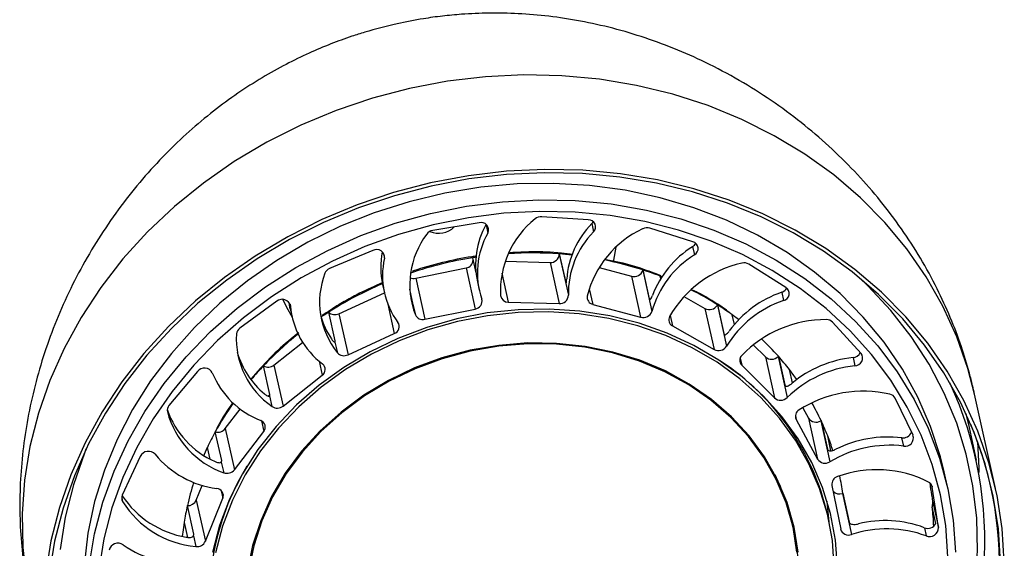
# Model space of a CAD drawing. Header units: millimetres. Extents: x 351 to 1003, y 470 to 672.
# Tile 9 of 18: x 668 to 691, y 481 to 493. Entities that reach past the tile are written whole.
import ezdxf

# ---------------------------------------------------------------- set-up
doc = ezdxf.new("R2010")
doc.units = ezdxf.units.MM

msp = doc.modelspace()

# ---------------------------------------------------------------- linework, layer by layer
at = {"color": 7, "linetype": 'Continuous', "lineweight": 25}
for p, q in [((679.085, 488.536), (678.004, 488.356)), ((681.634, 488.606), (680.553, 488.676)), ((679.247, 488.487), (679.251, 488.496)), ((679.247, 488.487), (679.289, 488.296)), ((681.715, 488.515), (681.758, 488.323)), ((684.078, 488.091), (683.071, 488.407)), ((676.604, 487.887), (675.596, 487.468)), ((684.07, 487.977), (684.113, 487.785)), ((678.933, 487.719), (679.012, 487.365)), ((679.695, 487.637), (680.742, 487.608)), ((680.958, 487.808), (681.107, 487.137)), ((680.958, 487.8), (681.171, 486.842)), ((677.606, 487.239), (678.78, 487.48)), ((678.78, 487.48), (678.993, 486.521)), ((680.742, 487.608), (680.955, 486.65)), ((681.889, 487.491), (682.645, 487.286)), ((682.907, 487.425), (683.12, 486.466)), ((682.909, 487.432), (683.058, 486.761)), ((686.251, 487.026), (685.386, 487.567)), ((677.606, 487.239), (677.819, 486.28)), ((679.045, 487.156), (679.088, 486.964)), ((682.645, 487.286), (682.858, 486.327)), ((683.352, 487.274), (683.313, 487.289)), ((683.326, 487.233), (683.313, 487.289)), ((676.831, 487.092), (676.873, 486.9)), ((677.54, 486.658), (677.467, 486.983)), ((681.107, 487.137), (681.113, 487.115)), ((674.362, 486.702), (673.496, 486.072)), ((675.812, 486.41), (676.873, 486.899)), ((677.491, 486.765), (677.502, 486.726)), ((683.868, 486.813), (684.359, 486.534)), ((686.151, 486.91), (686.194, 486.718)), ((674.676, 486.524), (674.719, 486.332)), ((677.542, 486.632), (677.597, 486.384)), ((677.819, 486.28), (678.993, 486.521)), ((679.768, 486.682), (680.955, 486.65)), ((681.739, 486.63), (682.858, 486.327)), ((684.359, 486.534), (684.572, 485.575)), ((684.649, 486.61), (684.862, 485.651)), ((684.653, 486.617), (684.802, 485.946)), ((675.723, 485.776), (675.574, 486.447)), ((675.812, 486.41), (676.025, 485.452)), ((685.046, 486.162), (684.996, 486.384)), ((683.598, 486.129), (684.572, 485.575)), ((688.004, 485.484), (687.34, 486.213)), ((676.025, 485.452), (677.106, 485.95)), ((674.296, 485.213), (674.966, 485.741)), ((675.721, 485.748), (675.777, 485.5)), ((685.488, 485.685), (685.769, 485.404)), ((685.769, 485.404), (685.982, 484.445)), ((686.067, 485.412), (686.28, 484.453)), ((686.073, 485.418), (686.222, 484.747)), ((687.816, 485.387), (687.859, 485.195)), ((674.2, 484.522), (674.051, 485.193)), ((674.296, 485.213), (674.509, 484.254)), ((685.218, 485.211), (685.982, 484.445)), ((686.401, 484.794), (686.33, 485.111)), ((672.509, 485.061), (671.845, 484.265)), ((673.767, 484.876), (673.773, 484.851)), ((674.509, 484.254), (675.422, 484.974)), ((674.195, 484.491), (674.25, 484.243)), ((689.218, 483.571), (688.801, 484.437)), ((691.146, 482.325), (690.656, 484.529)), ((673.159, 483.727), (673.51, 484.185)), ((686.645, 484.216), (686.777, 483.972)), ((686.488, 483.94), (686.99, 483.014)), ((686.777, 483.972), (686.99, 483.014)), ((673.159, 483.727), (673.372, 482.768)), ((687.063, 483.912), (687.276, 482.954)), ((687.07, 483.917), (687.219, 483.246)), ((690.703, 482.987), (690.533, 483.753)), ((673.075, 482.981), (672.925, 483.652)), ((673.372, 482.768), (674.057, 483.662)), ((687.302, 483.21), (687.225, 483.557)), ((688.952, 483.512), (688.995, 483.32)), ((672.74, 483.285), (672.799, 483.017)), ((671.174, 483.078), (670.755, 482.169)), ((673.067, 482.947), (673.122, 482.698)), ((690.028, 482.334), (689.943, 482.717)), ((672.481, 482.054), (672.622, 482.401)), ((687.323, 482.402), (687.528, 481.379)), ((689.809, 481.415), (689.668, 482.361)), ((672.694, 481.095), (673.103, 482.102)), ((687.569, 482.213), (687.782, 481.255)), ((687.577, 482.216), (687.726, 481.545)), ((672.423, 481.258), (672.274, 481.929)), ((672.481, 482.054), (672.694, 481.095)), ((689.752, 481.514), (689.667, 481.897)), ((689.671, 482.037), (689.809, 481.415)), ((687.246, 481.615), (687.225, 481.711)), ((672.199, 481.538), (672.277, 481.187)), ((686.414, 481.43), (686.393, 481.526)), ((689.482, 481.412), (689.524, 481.221)), ((672.414, 481.22), (672.42, 481.239)), ((672.414, 481.22), (672.469, 480.972)), ((672.424, 481.25), (672.423, 481.258))]:
    msp.add_line(p, q, dxfattribs=at)
at = {"color": 8, "linetype": 'Continuous', "lineweight": 25}
for p, q in [((676.847, 487.833), (676.875, 487.705)), ((679.618, 487.356), (679.768, 486.682)), ((681.658, 486.994), (681.739, 486.63)), ((674.671, 486.633), (674.681, 486.59)), ((676.953, 486.637), (677.106, 485.95)), ((683.545, 486.366), (683.598, 486.129)), ((685.181, 485.376), (685.218, 485.211)), ((675.349, 485.303), (675.422, 484.974)), ((674.171, 484.49), (674.2, 484.522)), ((686.47, 484.022), (686.488, 483.94)), ((674.003, 483.907), (674.057, 483.662)), ((673.052, 482.939), (673.075, 482.981)), ((689.663, 482.382), (689.668, 482.361)), ((670.741, 482.116), (670.762, 482.023)), ((673.064, 482.277), (673.103, 482.102))]:
    msp.add_line(p, q, dxfattribs=at)
at = {"color": 8, "linetype": 'Continuous', "lineweight": 25, "flags": 128}
for points in [[(690.656, 484.529), (690.499, 485.131), (690.24, 485.87), (689.914, 486.586), (689.524, 487.273), (689.07, 487.927), (688.557, 488.544), (687.988, 489.12), (687.366, 489.652), (686.695, 490.136), (685.979, 490.568), (685.223, 490.948), (684.432, 491.271), (683.611, 491.536), (682.764, 491.741), (681.898, 491.886), (681.017, 491.968), (680.128, 491.988), (679.235, 491.945), (678.345, 491.84), (677.463, 491.673), (676.595, 491.445), (675.747, 491.158), (674.922, 490.814), (674.128, 490.415), (673.368, 489.963), (672.648, 489.461), (671.972, 488.912), (671.345, 488.32), (670.77, 487.689), (670.251, 487.023), (669.792, 486.325), (669.394, 485.6), (669.062, 484.853), (668.796, 484.089), (668.599, 483.311), (668.471, 482.526), (668.415, 481.739), (668.429, 480.953), (668.514, 480.175)], [(682.228, 487.638), (682.233, 487.658), (682.287, 487.968)], [(679.011, 487.731), (678.988, 487.727), (678.933, 487.719)], [(685.17, 472.486), (685.91, 472.919), (686.612, 473.401), (687.27, 473.929), (687.882, 474.499), (688.442, 475.109), (688.947, 475.753), (689.394, 476.429), (689.78, 477.13), (690.103, 477.854), (690.36, 478.595), (690.549, 479.348), (690.671, 480.109), (690.722, 480.872), (690.705, 481.633), (690.617, 482.387), (690.461, 483.128), (690.237, 483.853), (689.947, 484.556), (689.591, 485.232), (689.174, 485.878), (688.697, 486.489), (688.163, 487.061), (687.958, 487.257)], [(674.506, 486.744), (674.589, 486.565), (674.72, 486.327)], [(669.905, 483.246), (669.869, 483.156), (669.612, 482.416), (669.423, 481.662), (669.301, 480.902)], [(690.761, 482.703), (690.759, 482.81), (690.727, 483.421)]]:
    msp.add_lwpolyline(points, dxfattribs=at)
at = {"color": 7, "linetype": 'Continuous', "lineweight": 25, "flags": 128}
for points in [[(691.349, 480.612), (691.299, 481.395), (691.179, 482.168), (690.989, 482.927), (690.73, 483.666), (690.404, 484.381), (690.013, 485.068), (689.56, 485.722), (689.047, 486.339), (688.478, 486.915), (687.855, 487.447), (687.184, 487.931), (686.469, 488.364), (685.713, 488.743), (684.922, 489.066), (684.1, 489.331), (683.254, 489.537), (682.387, 489.681), (681.507, 489.763), (680.617, 489.783), (679.725, 489.74), (678.835, 489.635), (677.953, 489.468), (677.085, 489.24), (676.236, 488.954), (675.412, 488.609), (674.618, 488.21), (673.858, 487.758), (673.138, 487.256), (672.462, 486.708), (671.835, 486.116), (671.26, 485.485), (670.741, 484.818), (670.281, 484.12), (669.884, 483.395), (669.552, 482.648), (669.286, 481.884), (669.089, 481.107), (668.961, 480.322)], [(691.261, 480.606), (691.211, 481.383), (691.092, 482.15), (690.903, 482.903), (690.647, 483.636), (690.323, 484.346), (689.936, 485.027), (689.486, 485.676), (688.977, 486.288), (688.412, 486.86), (687.795, 487.388), (687.129, 487.868), (686.419, 488.297), (685.669, 488.673), (684.884, 488.994), (684.069, 489.257), (683.229, 489.461), (682.37, 489.604), (681.496, 489.686), (680.614, 489.705), (679.728, 489.663), (678.845, 489.558), (677.97, 489.393), (677.109, 489.167), (676.267, 488.882), (675.449, 488.541), (674.661, 488.145), (673.907, 487.696), (673.193, 487.198), (672.522, 486.654), (671.9, 486.067), (671.329, 485.441), (670.815, 484.779), (670.359, 484.087), (669.965, 483.368), (669.635, 482.627), (669.371, 481.868), (669.175, 481.097), (669.049, 480.318)], [(689.943, 482.717), (689.857, 483.066), (689.628, 483.775), (689.331, 484.461), (688.968, 485.119), (688.543, 485.744), (688.057, 486.333), (687.515, 486.882), (686.92, 487.385), (686.276, 487.84), (685.588, 488.244), (684.861, 488.593), (684.1, 488.886), (683.31, 489.12), (682.497, 489.294), (681.666, 489.405), (680.823, 489.455), (679.974, 489.442), (679.125, 489.366), (678.283, 489.227), (677.452, 489.028), (676.639, 488.769), (675.85, 488.452), (675.09, 488.079)], [(669.983, 480.525), (670.107, 481.272), (670.299, 482.011), (670.561, 482.736), (670.889, 483.444), (671.282, 484.128), (671.736, 484.783), (672.249, 485.407), (672.817, 485.993), (673.435, 486.538), (674.1, 487.038), (674.807, 487.489), (675.551, 487.889), (676.326, 488.234), (677.128, 488.522), (677.951, 488.752), (678.788, 488.921), (679.634, 489.028), (680.484, 489.073), (681.33, 489.055), (682.168, 488.974), (682.991, 488.831), (683.794, 488.627), (684.57, 488.364), (685.315, 488.042), (686.023, 487.665), (686.689, 487.236), (687.309, 486.756), (687.878, 486.23), (688.392, 485.66), (688.848, 485.052), (689.243, 484.41), (689.573, 483.737), (689.836, 483.039), (690.031, 482.321), (690.156, 481.587), (690.211, 480.843)], [(690.033, 480.733), (689.98, 481.462), (689.857, 482.182), (689.666, 482.886), (689.408, 483.571), (689.084, 484.23), (688.698, 484.86), (688.251, 485.456), (687.746, 486.014), (687.188, 486.53), (686.581, 487), (685.927, 487.422), (685.233, 487.791), (684.503, 488.106), (683.742, 488.365), (682.955, 488.564), (682.148, 488.704), (681.327, 488.784), (680.497, 488.801), (679.664, 488.757), (678.835, 488.652), (678.014, 488.487), (677.207, 488.262), (676.421, 487.979), (675.661, 487.641), (674.932, 487.249), (674.238, 486.806), (673.586, 486.316), (672.98, 485.782), (672.424, 485.207), (671.921, 484.596), (671.476, 483.953), (671.091, 483.283), (670.769, 482.589), (670.512, 481.878), (670.323, 481.153), (670.203, 480.421)], [(681.715, 488.515), (681.738, 488.545), (681.748, 488.563)], [(675.09, 488.079), (674.363, 487.653), (673.677, 487.177), (673.035, 486.654), (672.441, 486.088), (671.9, 485.483), (671.416, 484.843), (670.993, 484.172), (670.632, 483.476), (670.337, 482.759), (670.109, 482.026), (669.951, 481.282), (669.863, 480.533), (669.846, 479.784), (669.901, 479.04), (670.026, 478.306), (670.029, 478.293)], [(674.676, 486.524), (674.66, 486.61), (674.65, 486.672)], [(687.45, 480.49), (687.405, 481.123), (687.29, 481.745), (687.105, 482.35), (686.853, 482.934), (686.536, 483.489), (686.157, 484.011), (685.719, 484.494), (685.227, 484.935), (684.686, 485.328), (684.101, 485.67), (683.477, 485.958), (682.82, 486.189), (682.137, 486.36), (681.434, 486.47), (680.719, 486.518), (679.997, 486.504), (679.276, 486.428), (678.564, 486.289), (677.865, 486.091), (677.189, 485.834), (676.54, 485.521)], [(687.378, 480.485), (687.334, 481.112), (687.22, 481.728), (687.037, 482.328), (686.787, 482.905), (686.473, 483.455), (686.098, 483.972), (685.664, 484.451), (685.177, 484.887), (684.641, 485.276), (684.062, 485.615), (683.444, 485.9), (682.793, 486.129), (682.117, 486.298), (681.421, 486.407), (680.713, 486.455), (679.998, 486.441), (679.284, 486.365), (678.578, 486.228), (677.887, 486.032), (677.217, 485.777), (676.575, 485.467)], [(685.147, 486.273), (685.144, 486.275), (684.996, 486.384)], [(686.532, 480.842), (686.44, 481.427), (686.277, 481.998), (686.048, 482.546), (685.752, 483.068), (685.395, 483.555), (684.98, 484.005), (684.511, 484.41), (683.994, 484.768), (683.434, 485.073), (682.837, 485.324), (682.211, 485.516), (681.561, 485.648), (680.895, 485.718), (680.22, 485.727), (679.544, 485.672), (678.874, 485.556), (678.217, 485.379), (677.581, 485.144), (676.972, 484.852)], [(686.508, 480.839), (686.416, 481.422), (686.254, 481.99), (686.025, 482.537), (685.731, 483.056), (685.375, 483.542), (684.962, 483.99), (684.494, 484.394), (683.979, 484.75), (683.421, 485.054), (682.827, 485.304), (682.203, 485.495), (681.555, 485.627), (680.892, 485.697), (680.22, 485.705), (679.546, 485.651), (678.878, 485.535), (678.224, 485.359), (677.59, 485.125), (676.984, 484.834)], [(676.54, 485.521), (675.926, 485.155), (675.351, 484.74), (674.823, 484.279), (674.345, 483.777), (673.922, 483.239), (673.559, 482.671), (673.259, 482.077), (673.024, 481.463), (672.858, 480.835)], [(676.575, 485.467), (675.966, 485.105), (675.397, 484.694), (674.874, 484.237), (674.401, 483.741), (673.982, 483.208), (673.622, 482.645), (673.325, 482.057), (673.093, 481.449), (672.928, 480.827)], [(686.506, 484.877), (686.438, 484.97), (686.33, 485.111)], [(676.972, 484.852), (676.398, 484.508), (675.864, 484.115), (675.376, 483.676), (674.94, 483.198), (674.56, 482.685), (674.241, 482.143), (673.986, 481.577), (673.798, 480.995), (673.679, 480.402)], [(676.984, 484.834), (676.412, 484.491), (675.879, 484.099), (675.394, 483.662), (674.959, 483.186), (674.581, 482.675), (674.263, 482.135), (674.009, 481.572), (673.822, 480.991), (673.704, 480.401)], [(690.533, 483.753), (690.464, 484.04), (690.452, 484.083)], [(672.74, 483.285), (672.665, 483.12), (672.656, 483.101)], [(687.26, 481.552), (687.224, 481.937), (687.211, 482.035)], [(672.199, 481.538), (672.174, 481.364), (672.156, 481.21)]]:
    msp.add_lwpolyline(points, dxfattribs=at)
at = {"color": 7, "linetype": 'Continuous', "lineweight": 25}
for centre, radius, start, end in [((679.133, 488.37), 0.173, 334.4258, 106.1976), ((681.725, 486.948), 2.141, 128.4355, 183.0281), ((680.538, 488.451), 0.226, 86.2408, 129.5712), ((681.639, 488.439), 0.167, 315.6838, 91.4728), ((678.037, 488.142), 0.217, 98.8817, 143.4573), ((680.914, 487.554), 1.911, 150.7768, 192.0413), ((683.204, 487.063), 2.079, 135.7201, 175.7277), ((683.218, 486.888), 2.048, 135.4926, 181.2852), ((683.905, 486.253), 2.363, 115.0453, 166.0574), ((683.006, 488.192), 0.225, 73.092, 116.5451), ((679.44, 487.086), 1.972, 143.0952, 200.8537), ((680.938, 487.368), 1.892, 150.6316, 198.9507), ((684.034, 487.931), 0.166, 298.2319, 74.5662), ((676.693, 487.726), 0.184, 353.3005, 118.9057), ((678.634, 487.489), 1.846, 168.4979, 192.4156), ((685.287, 486.02), 2.304, 121.8842, 159.2037), ((683.966, 488.143), 0.196, 302.0653, 333.8786), ((678.664, 487.298), 1.834, 167.1912, 216.5555), ((680.346, 478.886), 8.945, 99.086, 108.6398), ((678.753, 487.669), 0.191, 278.0759, 0.0799), ((680.332, 479.071), 8.759, 85.901, 93.6995), ((680.757, 487.809), 0.201, 265.5329, 357.5813), ((682.788, 487.873), 1.832, 182.0444, 182.2833), ((680.415, 479.683), 8.141, 72.163, 78.6994), ((685.301, 485.857), 2.264, 121.6444, 164.4063), ((675.67, 487.281), 0.2, 111.4979, 158.5409), ((682.704, 487.491), 0.213, 253.8364, 341.9353), ((684.8, 486.935), 1.956, 165.2862, 165.5149), ((680.493, 479.932), 7.879, 69.0223, 72.1431), ((685.777, 485.07), 2.581, 102.3739, 150.3886), ((685.276, 487.384), 0.214, 59.0143, 103.9454), ((677.257, 486.685), 1.896, 159.3112, 218.6541), ((677.561, 487.45), 0.217, 246.169, 282.0933), ((680.238, 479.146), 8.664, 113.1893, 122.5716), ((680.721, 480.435), 7.327, 57.5381, 63.1551), ((686.088, 487.103), 0.203, 288.0936, 333.6231), ((686.156, 486.885), 0.171, 282.8609, 56.0839), ((674.489, 486.552), 0.196, 11.2385, 130.3969), ((678.969, 486.705), 0.186, 277.3092, 14.8506), ((679.762, 486.858), 0.176, 187.5191, 271.919), ((680.97, 486.85), 0.201, 265.5329, 357.5813), ((681.773, 486.791), 0.164, 169.0567, 257.9462), ((686.989, 484.362), 2.487, 108.6415, 148.76), ((686.966, 484.521), 2.525, 108.8319, 143.9168), ((676.559, 486.747), 1.884, 184.7524, 233.2129), ((682.917, 486.532), 0.213, 253.8364, 341.9353), ((684.464, 486.726), 0.219, 241.4941, 327.9153), ((686.517, 485.518), 2.163, 149.459, 149.6728), ((680.845, 480.634), 7.092, 54.1772, 57.5248), ((677.209, 486.877), 1.892, 195.9216, 213.8756), ((675.719, 486.6), 0.211, 226.5642, 296.1085), ((677.771, 486.466), 0.192, 205.2434, 284.5003), ((683.672, 486.269), 0.158, 150.929, 242.0833), ((687.187, 483.542), 2.732, 89.8497, 136.0291), ((687.198, 486.077), 0.197, 43.6964, 91.2788), ((673.599, 485.923), 0.181, 124.6286, 174.9539), ((677.047, 486.111), 0.172, 290.0411, 33.2926), ((675.344, 485.832), 1.928, 176.8077, 235.4681), ((679.842, 479.698), 7.983, 128.6365, 136.5044), ((681.173, 481.031), 6.577, 41.8425, 46.763), ((684.677, 485.768), 0.219, 241.4941, 327.9153), ((675.317, 486.043), 1.951, 195.8637, 230.4964), ((675.932, 485.638), 0.208, 221.5712, 296.4671), ((685.332, 485.323), 0.161, 134.1988, 224.4926), ((685.913, 485.564), 0.216, 227.962, 315.2282), ((687.764, 483.709), 2.404, 134.7097, 134.909), ((681.298, 481.144), 6.408, 38.251, 41.8328), ((688.1, 482.725), 2.677, 96.0712, 129.7943), ((687.798, 485.597), 0.211, 274.9579, 333.5066), ((687.86, 485.376), 0.18, 269.6334, 37.1263), ((672.672, 484.933), 0.207, 27.5648, 141.6859), ((679.626, 479.909), 7.681, 136.5353, 139.7097), ((674.158, 485.386), 0.221, 241.0146, 308.3452), ((675.33, 485.109), 0.163, 304.5311, 51.9681), ((681.482, 480.38), 5.895, 13.0544, 56.6636), ((688.135, 482.557), 2.653, 95.9628, 134.3613), ((674.734, 485.805), 2.033, 202.4464, 248.4609), ((682.142, 481.106), 8.751, 326.7111, 24.9159), ((686.126, 484.606), 0.216, 227.962, 315.2282), ((688.054, 481.832), 2.77, 76.9599, 122.7102), ((688.642, 484.356), 0.178, 27.0597, 77.9978), ((671.969, 484.156), 0.165, 138.8296, 192.4538), ((673.743, 484.832), 2.048, 198.7982, 246.3045), ((679.2, 480.23), 7.147, 145.053, 151.3985), ((674.372, 484.425), 0.219, 236.3382, 308.5564), ((681.58, 481.337), 6.066, 25.1711, 29.5619), ((673.802, 484.645), 2.062, 194.7459, 250.7603), ((686.641, 484.015), 0.17, 119.3805, 206.0389), ((686.949, 484.084), 0.206, 212.8758, 303.3876), ((672.986, 483.865), 0.222, 254.2048, 321.3308), ((673.932, 483.763), 0.161, 321.092, 69.6998), ((688.411, 481.674), 2.613, 120.8765, 121.065), ((681.643, 481.367), 5.996, 21.4241, 25.1683), ((682.7, 480.512), 8.537, 355.8004, 22.8391), ((678.985, 480.35), 6.9, 151.4181, 154.8275), ((681.685, 481.383), 5.951, 17.9652, 21.4238), ((688.628, 480.817), 2.714, 83.1255, 116.5313), ((688.984, 483.722), 0.212, 261.5252, 338.8335), ((689.035, 483.508), 0.192, 257.8948, 18.8288), ((688.67, 480.628), 2.711, 83.1123, 120.9486), ((671.364, 482.984), 0.213, 42.0748, 153.6614), ((673.259, 484.553), 2.247, 219.4064, 262.3934), ((678.718, 479.752), 5.927, 148.5109, 191.8705), ((687.162, 483.125), 0.206, 212.8758, 303.3876), ((673.199, 482.906), 0.222, 249.7326, 321.3647), ((681.556, 480.449), 4.955, 12.5572, 26.3159), ((687.506, 482.428), 0.185, 106.245, 187.8603), ((688.373, 480.085), 2.682, 63.256, 110.0288), ((681.711, 481.391), 5.924, 7.9981, 11.9936), ((678.54, 480.525), 6.422, 162.3621, 167.3726), ((689.507, 482.334), 0.163, 9.4289, 63.5566), ((670.896, 482.102), 0.156, 154.5003, 210.331), ((672.62, 483.404), 2.244, 213.6501, 260.5008), ((672.949, 482.161), 0.166, 339.2643, 85.5816), ((687.5, 482.407), 0.206, 223.3106, 289.5321), ((688.403, 479.616), 2.728, 107.6213, 107.8046), ((672.682, 483.23), 2.268, 212.1508, 264.614), ((678.395, 480.559), 6.272, 167.3818, 171.0152), ((672.287, 482.142), 0.214, 266.5495, 335.5049), ((682.214, 481.106), 7.495, 2.6222, 6.0588), ((681.555, 480.455), 4.979, 357.6322, 11.9195), ((688.564, 478.952), 2.626, 69.5536, 103.7177), ((689.559, 481.616), 0.218, 249.1231, 332.1071), ((689.605, 481.408), 0.204, 246.6482, 1.9979), ((687.711, 481.432), 0.191, 196.1228, 291.73), ((688.604, 478.742), 2.644, 69.6376, 108.1274), ((670.652, 480.839), 0.212, 54.9476, 166.969), ((672.186, 483.041), 2.472, 235.1512, 275.4421), ((672.499, 481.185), 0.215, 262.1429, 335.3552)]:
    msp.add_arc(centre, radius, start, end, dxfattribs=at)
at = {"color": 8, "linetype": 'Continuous', "lineweight": 25}
for centre, radius, start, end in [((678.144, 488.799), 0.51, 245.8901, 315.3059), ((680.341, 479.256), 8.574, 83.9068, 85.8782), ((680.122, 479.337), 8.44, 122.6062, 124.0686)]:
    msp.add_arc(centre, radius, start, end, dxfattribs=at)
at = {"color": 7, "linetype": 'Continuous', "lineweight": 25}
for points, knots in [([(690.656, 484.529), (690.64, 484.597), (690.603, 484.761), (690.507, 485.134), (690.345, 485.668), (690.095, 486.327), (689.777, 487.021), (689.398, 487.713), (688.955, 488.398), (688.463, 489.051), (687.923, 489.672), (687.332, 490.263), (686.69, 490.82), (685.997, 491.339), (685.255, 491.817), (684.493, 492.23), (683.728, 492.578), (682.973, 492.859), (682.215, 493.084), (681.462, 493.252), (680.724, 493.364), (680.01, 493.425), (679.33, 493.438), (678.74, 493.413), (678.229, 493.365), (677.725, 493.297), (677.374, 493.225), (677.17, 493.183)], [0, 0, 0, 0, 0.011574, 0.028293, 0.064806, 0.106029, 0.147131, 0.192919, 0.238261, 0.283714, 0.329722, 0.376558, 0.424406, 0.473391, 0.523587, 0.575021, 0.621655, 0.667871, 0.713227, 0.757326, 0.799853, 0.840525, 0.878816, 0.914811, 0.939943, 0.965087, 1, 1, 1, 1]), ([(677.17, 493.183), (676.916, 493.122), (676.562, 493.035), (676.048, 492.87), (675.613, 492.712), (675.099, 492.495), (674.563, 492.234), (674.008, 491.923), (673.441, 491.559), (672.871, 491.141), (672.305, 490.667), (671.751, 490.138), (671.217, 489.555), (670.713, 488.925), (670.247, 488.254), (669.826, 487.549), (669.455, 486.82), (669.136, 486.073), (668.872, 485.314), (668.662, 484.549), (668.507, 483.783), (668.406, 483.02), (668.358, 482.266), (668.361, 481.526), (668.414, 480.813), (668.493, 480.25), (668.566, 479.862), (668.602, 479.698), (668.616, 479.633)], [0, 0, 0, 0, 0.043604, 0.061133, 0.090504, 0.121381, 0.155116, 0.191157, 0.229395, 0.269715, 0.311971, 0.355931, 0.401259, 0.447535, 0.494262, 0.540965, 0.587324, 0.63312, 0.678225, 0.722584, 0.766198, 0.809099, 0.851322, 0.89285, 0.933392, 0.971789, 0.988942, 1, 1, 1, 1]), ([(681.278, 487.795), (681.188, 487.807), (680.869, 487.848), (680.376, 487.864), (679.975, 487.843), (679.807, 487.834)], [0, 0, 0, 0, 0.186427, 0.658529, 1, 1, 1, 1]), ([(679.027, 487.755), (678.99, 487.751), (678.721, 487.72), (678.228, 487.605), (677.76, 487.489), (677.531, 487.402), (677.52, 487.398)], [0, 0, 0, 0, 0.071566, 0.52445, 0.977363, 1, 1, 1, 1]), ([(683.336, 487.292), (683.23, 487.334), (682.916, 487.46), (682.486, 487.587), (682.158, 487.651), (682.054, 487.671)], [0, 0, 0, 0, 0.259912, 0.7663, 1, 1, 1, 1]), ([(681.116, 487.115), (681.117, 487.115), (681.12, 487.113), (681.124, 487.135), (681.127, 487.173), (681.129, 487.205), (681.13, 487.218)], [0, 0, 0, 0, 0.164503, 0.474042, 0.787055, 1, 1, 1, 1]), ([(676.837, 487.138), (676.655, 487.058), (676.418, 486.953), (676.081, 486.775), (675.782, 486.609), (675.551, 486.453), (675.421, 486.366)], [0, 0, 0, 0, 0.366822, 0.478326, 0.706313, 1, 1, 1, 1]), ([(684.925, 486.442), (684.882, 486.474), (684.667, 486.637), (684.378, 486.812), (684.122, 486.936), (684.064, 486.964)], [0, 0, 0, 0, 0.163175, 0.813019, 1, 1, 1, 1]), ([(677.502, 486.726), (677.505, 486.716), (677.514, 486.687), (677.527, 486.652), (677.538, 486.631), (677.541, 486.632), (677.542, 486.632)], [0, 0, 0, 0, 0.170915, 0.464797, 0.758008, 1, 1, 1, 1]), ([(683.058, 486.761), (683.061, 486.752), (683.066, 486.735), (683.081, 486.736), (683.098, 486.758), (683.117, 486.795), (683.128, 486.826), (683.133, 486.838)], [0, 0, 0, 0, 0.211758, 0.423579, 0.637134, 0.853086, 1, 1, 1, 1]), ([(677.542, 486.632), (677.542, 486.637), (677.543, 486.642), (677.54, 486.655), (677.54, 486.658)], [0, 0, 0, 0, 0.792681, 1, 1, 1, 1]), ([(684.802, 485.946), (684.806, 485.937), (684.813, 485.919), (684.835, 485.918), (684.865, 485.936), (684.897, 485.968), (684.918, 485.996), (684.926, 486.007)], [0, 0, 0, 0, 0.2117583, 0.4235786, 0.6371344, 0.8530859, 1, 1, 1, 1]), ([(674.874, 485.965), (674.815, 485.919), (674.574, 485.736), (674.193, 485.378), (673.899, 485.047), (673.754, 484.884)], [0, 0, 0, 0, 0.141559, 0.574609, 1, 1, 1, 1]), ([(675.638, 485.823), (675.645, 485.814), (675.662, 485.788), (675.688, 485.759), (675.711, 485.743), (675.718, 485.747), (675.721, 485.748)], [0, 0, 0, 0, 0.170915, 0.464797, 0.758008, 1, 1, 1, 1]), ([(675.721, 485.748), (675.724, 485.753), (675.726, 485.76), (675.724, 485.773), (675.723, 485.776)], [0, 0, 0, 0, 0.792681, 1, 1, 1, 1]), ([(686.222, 484.747), (686.226, 484.738), (686.233, 484.719), (686.263, 484.714), (686.303, 484.725), (686.347, 484.75), (686.375, 484.773), (686.386, 484.782)], [0, 0, 0, 0, 0.211758, 0.423579, 0.637134, 0.853086, 1, 1, 1, 1]), ([(674.076, 484.537), (674.085, 484.53), (674.109, 484.51), (674.147, 484.49), (674.179, 484.482), (674.19, 484.488), (674.195, 484.491)], [0, 0, 0, 0, 0.170915, 0.464797, 0.758008, 1, 1, 1, 1]), ([(674.195, 484.491), (674.199, 484.498), (674.203, 484.506), (674.201, 484.519), (674.2, 484.522)], [0, 0, 0, 0, 0.792681, 1, 1, 1, 1]), ([(673.335, 484.336), (673.213, 484.16), (673.078, 483.964), (672.973, 483.755), (672.962, 483.735)], [0, 0, 0, 0, 0.9018, 1, 1, 1, 1]), ([(687.219, 483.246), (687.223, 483.236), (687.232, 483.217), (687.267, 483.206), (687.315, 483.209), (687.367, 483.223), (687.401, 483.239), (687.415, 483.246)], [0, 0, 0, 0, 0.211758, 0.423579, 0.637134, 0.853086, 1, 1, 1, 1]), ([(672.92, 482.957), (672.931, 482.953), (672.961, 482.94), (673.007, 482.93), (673.047, 482.931), (673.061, 482.942), (673.067, 482.947)], [0, 0, 0, 0, 0.170915, 0.464797, 0.758008, 1, 1, 1, 1]), ([(673.067, 482.947), (673.072, 482.954), (673.077, 482.964), (673.075, 482.978), (673.075, 482.981)], [0, 0, 0, 0, 0.792681, 1, 1, 1, 1]), ([(689.608, 482.457), (689.622, 482.363), (689.644, 482.22), (689.664, 482.084), (689.671, 482.037)], [0, 0, 0, 0, 0.65434, 1, 1, 1, 1]), ([(689.671, 482.037), (689.672, 482.027), (689.674, 482.007), (689.672, 481.974), (689.668, 481.943), (689.665, 481.916), (689.666, 481.904), (689.667, 481.897)], [0, 0, 0, 0, 0.2023409, 0.4050598, 0.6040494, 0.7980289, 1, 1, 1, 1]), ([(687.726, 481.545), (687.731, 481.535), (687.74, 481.515), (687.779, 481.496), (687.832, 481.489), (687.889, 481.492), (687.927, 481.5), (687.942, 481.503)], [0, 0, 0, 0, 0.2117583, 0.4235786, 0.6371344, 0.8530859, 1, 1, 1, 1]), ([(672.25, 481.191), (672.262, 481.189), (672.296, 481.184), (672.347, 481.186), (672.391, 481.198), (672.407, 481.213), (672.414, 481.22)], [0, 0, 0, 0, 0.170915, 0.464797, 0.758008, 1, 1, 1, 1])]:
    msp.add_open_spline(points, degree=3, knots=knots, dxfattribs=at)

doc.saveas('drawing.dxf')
